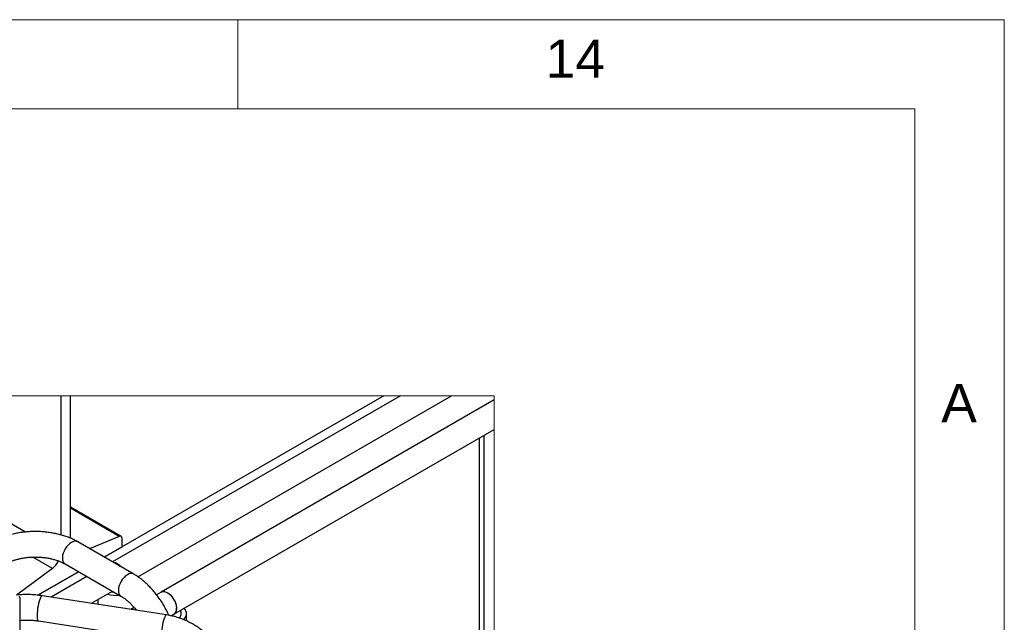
# Model space of a CAD drawing. Header units: millimetres. Extents: x 0 to 25230, y 0 to 17820.
# Tile 244 of 244: x 22915 to 25230, y 16402 to 17820. Entities that reach past the tile are written whole.
import ezdxf

# ---------------------------------------------------------------- set-up
doc = ezdxf.new("R2010")
doc.units = ezdxf.units.MM
doc.linetypes.add('SLD-Sólida', pattern=[0])
doc.layers.add('DETALHAMENTO', color=8, linetype='SLD-Sólida')
doc.layers.add('REFERÊNCIAS', color=9, linetype='SLD-Sólida')
doc.styles.add('SLDTEXTSTYLE0', font='ARIAL.TTF')

msp = doc.modelspace()

# ---------------------------------------------------------------- linework, layer by layer
at = {"color": 7, "linetype": 'SLD-Sólida', "lineweight": 18, "ltscale": 30}
for p, q in [((23427.9, 17820), (21625.7, 17820)), ((25230, 17820), (23427.9, 17820)), ((23427.9, 17820), (23427.9, 17610)), ((25230, 16200), (25230, 17820)), ((750, 17610), (25020, 17610)), ((25020, 210), (25020, 17610))]:
    msp.add_line(p, q, dxfattribs=at)
at = {"color": 7, "linetype": 'SLD-Sólida', "lineweight": 25, "ltscale": 30}
for p, q in [((23810, 16935.4), (23133, 16544.6)), ((23192.5, 16509.6), (23930, 16935.4)), ((24030.4, 16925.5), (23247.3, 16473.4)), ((23277.3, 16421.5), (24030.4, 16856.2)), ((23183.1, 16515.6), (23051.6, 16591.5)), ((23021.6, 16539.6), (23153.1, 16463.6)), ((23073, 16509.9), (22989.2, 16461.6)), ((22915, 16460.8), (22915, 16294.7)), ((23260.5, 16419.6), (22968.2, 16464.9)), ((23083.9, 16447), (23133, 16475.3)), ((23247.3, 16473.4), (23236.7, 16467.3)), ((23098.5, 16455.4), (23098.5, 16444.7)), ((23184.1, 16436.9), (23176.6, 16432.6)), ((23270.7, 16417.7), (23277.3, 16421.5)), ((23307.3, 16405.4), (23307.3, 16423)), ((22959, 16405.6), (23251.3, 16360.3))]:
    msp.add_line(p, q, dxfattribs=at)
at = {"color": 7, "linetype": 'SLD-Sólida', "lineweight": 18, "ltscale": 30, "flags": 128}
msp.add_lwpolyline([(24030.4, 16925.5), (24030.4, 16935.4), (23930, 16935.4), (23810, 16935.4), (23770.9, 16935.4), (23034.5, 16935.4), (23011.6, 16935.4), (22837.4, 16935.4), (22497.9, 16935.4), (22158.5, 16935.4), (22071.5, 16935.4), (22043.6, 16935.4), (22010, 16935.4), (21916.5, 16935.4), (21577.1, 16935.4), (21237.6, 16935.4), (21138.2, 16935.4), (21138.2, 16725.9), (21138.2, 16677), (21138.2, 16640.5), (21138.2, 16571.2), (21138.2, 16552), (21138.2, 16535.9), (21138.2, 16516.5), (21138.2, 16503.3), (21138.2, 16434.1), (21138.2, 16429.4), (21138.2, 16420), (21138.2, 16350.8), (21138.2, 16282.9), (21138.2, 16213.6), (21138.2, 14121.3), (21485.9, 14121.3), (21523.1, 14121.3), (22551.9, 14121.3), (22589, 14121.3), (22921.8, 14121.3), (22981.8, 14121.3), (23040.6, 14121.3), (23100.6, 14121.3), (23188.5, 14121.3), (23217.3, 14121.3), (23307.3, 14121.3), (23644.4, 14121.3), (23651.8, 14121.3), (23736.7, 14121.3), (23736.9, 14121.3), (23744.4, 14121.3), (23762.2, 14121.3), (23882.4, 14121.3), (23894.7, 14121.3), (23916, 14121.3), (23979.6, 14121.3), (24030.4, 14121.3), (24030.4, 14150.6), (24030.4, 14187.3), (24030.4, 14199.6), (24030.4, 14206.7), (24030.4, 14559.6), (24030.4, 14627), (24030.4, 14778.1), (24030.4, 14795.5), (24030.4, 15415.8), (24030.4, 15636.2), (24030.4, 16243.3), (24030.4, 16856.2), (24030.4, 16925.5)], dxfattribs=at)
at = {"color": 7, "linetype": 'SLD-Sólida', "lineweight": 25, "ltscale": 30, "flags": 128}
for points in [[(23036.6, 16590.1), (23032.6, 16587.3), (23028.7, 16583.7), (23025.2, 16579.5), (23022, 16574.8), (23019.3, 16569.8), (23017.3, 16564.6), (23016, 16559.4), (23015.4, 16554.5), (23015.6, 16549.9), (23016.6, 16546), (23018.3, 16542.7), (23020.6, 16540.3), (23021.6, 16539.6)], [(23168.1, 16514.1), (23164.1, 16511.4), (23160.3, 16507.8), (23156.7, 16503.6), (23153.5, 16498.9), (23150.9, 16493.9), (23148.8, 16488.7), (23147.5, 16483.5), (23147, 16478.6), (23147.1, 16474), (23148.1, 16470), (23149.8, 16466.8), (23152.1, 16464.3), (23153.1, 16463.7)], [(22968.2, 16464.9), (22967.8, 16464.9), (22966.5, 16464.2), (22965, 16462.4), (22963.6, 16459.7)], [(23130.7, 16474), (23132.6, 16473.6), (23137.2, 16472.9)], [(23247.3, 16473.4), (23248.4, 16474), (23251.7, 16474.8), (23255.4, 16474.6), (23259.3, 16473.5), (23263.3, 16471.4), (23267.3, 16468.4), (23271.1, 16464.7), (23274.6, 16460.3), (23277.7, 16455.5), (23280.2, 16450.4), (23282, 16445.2), (23283.2, 16440.1), (23283.5, 16435.2)], [(23247.3, 16473.4), (23250, 16474.5), (23253.5, 16474.8), (23257.3, 16474.2), (23261.3, 16472.5), (23265.4, 16470), (23269.3, 16466.6), (23272.9, 16462.6), (23276.2, 16458), (23279, 16453), (23281.2, 16447.8), (23282.7, 16442.6), (23283.4, 16437.6), (23283.4, 16432.9), (23282.7, 16428.8), (23281.2, 16425.4), (23279, 16422.7), (23277.3, 16421.5)], [(22963.6, 16459.7), (22962.1, 16456.1), (22960.7, 16451.7), (22959.4, 16446.8), (22958.2, 16441.4), (22957.2, 16435.8), (22956.5, 16430.2), (22956, 16424.7), (22955.8, 16419.7), (22955.9, 16415.2), (22956.2, 16411.4), (22956.8, 16408.5), (22957.7, 16406.5), (22958.8, 16405.6), (22959, 16405.6)], [(23255.9, 16414.5), (23254.4, 16410.9), (23253, 16406.5), (23251.7, 16401.6), (23250.5, 16396.2), (23249.6, 16390.6), (23248.8, 16385), (23248.3, 16379.5), (23248.1, 16374.5), (23248.2, 16370), (23248.5, 16366.2), (23249.2, 16363.3), (23250, 16361.3), (23251.1, 16360.4), (23251.3, 16360.3)], [(23260.5, 16419.6), (23260.1, 16419.6), (23258.8, 16419), (23257.3, 16417.2), (23255.9, 16414.5)]]:
    msp.add_lwpolyline(points, dxfattribs=at)
at = {"color": 7, "linetype": 'SLD-Sólida', "lineweight": 25, "ltscale": 900}
for centre, radius, start, end in [((23045.4, 16578), 14.9, 65.1875, 126.1229), ((23130.7, 16516.2), 27.5, 39.0325, 80.9733), ((23130, 16515.1), 28.7, 39.9671, 80.0387), ((23176.9, 16502.1), 14.9, 65.208, 126.1266), ((22913.6, 16461.1), 1.44, 350.7752, 129.2084), ((23143.4, 16539), 73.5, 252.8342, 274.6855), ((23269.2, 16433.4), 14.5, 304.2441, 7.0675), ((23282.2, 16422.9), 12.9, 305.8038, 35.5823), ((23289.7, 16422.9), 17.5, 305.7783, 46.5636)]:
    msp.add_arc(centre, radius, start, end, dxfattribs=at)
at = {"color": 7, "linetype": 'SLD-Sólida', "lineweight": 25, "ltscale": 30}
for points, knots in [([(23051.6, 16591.5), (23049.9, 16592.5), (23045.1, 16595.2), (23036.7, 16599.2), (23026.5, 16603.3), (23015.8, 16606.9), (23004.7, 16609.8), (22993.3, 16612.2), (22981.7, 16614), (22970, 16615.2), (22958.1, 16615.9), (22946.2, 16615.9), (22934.3, 16615.3), (22922.6, 16614.1), (22911, 16612.4), (22899.6, 16610), (22888.5, 16607.1), (22877.7, 16603.6), (22867.4, 16599.4), (22858.8, 16595.4), (22853.8, 16592.6), (22851.9, 16591.5)], [0, 0, 0, 0, 0.027993, 0.080105, 0.133351, 0.187655, 0.242858, 0.298804, 0.355335, 0.412293, 0.469507, 0.526809, 0.584033, 0.640994, 0.697536, 0.753513, 0.808793, 0.863267, 0.916839, 0.969437, 1, 1, 1, 1]), ([(22881.9, 16539.6), (22882.9, 16540.1), (22886, 16541.8), (22891.4, 16544.4), (22898.3, 16547.2), (22905.9, 16549.6), (22914, 16551.8), (22922.6, 16553.5), (22931.5, 16554.8), (22940.6, 16555.6), (22949.9, 16555.9), (22959.2, 16555.8), (22968.4, 16555.1), (22977.5, 16554), (22986.2, 16552.5), (22994.5, 16550.5), (23002.4, 16548.2), (23009.6, 16545.5), (23016, 16542.6), (23019.9, 16540.5), (23021.6, 16539.6)], [0, 0, 0, 0, 0.0237574, 0.0719704, 0.1237839, 0.1788697, 0.2368033, 0.2971021, 0.3592536, 0.4227165, 0.4869274, 0.5513121, 0.6152831, 0.6782488, 0.7396427, 0.7989169, 0.8555503, 0.909048, 0.9589657, 1, 1, 1, 1]), ([(23265.5, 16418.8), (23264.6, 16420.9), (23262, 16426.7), (23257.3, 16435.8), (23251.4, 16446.1), (23244.9, 16456.1), (23238, 16465.7), (23230.7, 16474.9), (23223, 16483.6), (23214.9, 16491.7), (23206.5, 16499.3), (23197.7, 16506.2), (23189.9, 16511.6), (23185, 16514.5), (23183.1, 16515.6)], [0, 0, 0, 0, 0.054452, 0.1465, 0.238692, 0.330754, 0.422394, 0.513361, 0.603417, 0.692354, 0.779993, 0.866183, 0.950803, 1, 1, 1, 1]), ([(22968.2, 16464.9), (22966.1, 16465.2), (22960.1, 16466), (22950.1, 16467), (22938.2, 16467.6), (22926.3, 16467.6), (22916.1, 16467.1), (22909.9, 16466.4), (22907.7, 16466.2)], [0, 0, 0, 0, 0.104499, 0.299581, 0.495519, 0.69174, 0.887652, 1, 1, 1, 1]), ([(23153.1, 16463.6), (23154.1, 16463.1), (23157.1, 16461.3), (23162.1, 16457.9), (23167.9, 16453.2), (23173.9, 16447.9), (23179.7, 16441.9), (23184.9, 16436.2), (23187.9, 16432.3), (23189.1, 16430.7)], [0, 0, 0, 0, 0.0701482, 0.2125156, 0.3655104, 0.5281701, 0.6992373, 0.8772912, 1, 1, 1, 1]), ([(23401.8, 16274.1), (23401.8, 16276.2), (23401.7, 16281.7), (23400.7, 16290.7), (23398.8, 16301), (23395.9, 16311.2), (23392.2, 16321.4), (23387.5, 16331.3), (23382.1, 16341), (23375.8, 16350.5), (23368.7, 16359.5), (23360.9, 16368.1), (23352.5, 16376.2), (23343.4, 16383.8), (23333.8, 16390.9), (23323.6, 16397.2), (23313.1, 16402.9), (23302.1, 16408), (23290.9, 16412.2), (23279.4, 16415.7), (23269.3, 16418.2), (23262.9, 16419.2), (23260.5, 16419.6)], [0, 0, 0, 0, 0.02839, 0.075418, 0.123021, 0.171364, 0.220493, 0.270421, 0.321137, 0.372608, 0.424783, 0.477589, 0.530949, 0.584773, 0.638965, 0.693428, 0.74806, 0.802763, 0.857434, 0.911976, 0.966297, 1, 1, 1, 1]), ([(22915, 16406.6), (22917.1, 16406.9), (22922.3, 16407.4), (22930.6, 16407.6), (22939.9, 16407.5), (22949, 16406.9), (22955.3, 16406.1), (22958.6, 16405.6), (22959, 16405.6)], [0, 0, 0, 0, 0.143503, 0.354555, 0.566179, 0.776443, 0.972331, 1, 1, 1, 1])]:
    msp.add_open_spline(points, degree=3, knots=knots, dxfattribs=at)
at = {"layer": 'REFERÊNCIAS', "linetype": 'SLD-Sólida', "lineweight": 25, "ltscale": 30}
for p, q in [((23011.6, 16935.4), (23011.6, 16607.9)), ((23034.5, 16600), (23034.5, 16935.4)), ((23770.9, 16935.4), (23113.4, 16555.9)), ((23995.3, 16836), (23995.3, 16252.8)), ((24006, 16842.1), (24006, 16246.7)), ((22928.5, 16614.6), (22605.1, 16801.3)), ((23153.4, 16604.5), (23034.5, 16673.1)), ((23149.1, 16604.5), (23034.5, 16670.6)), ((23149.1, 16604.5), (23079.4, 16575.5)), ((23155.6, 16580.2), (23155.6, 16599.6)), ((23113.4, 16555.9), (23155.6, 16580.2)), ((22991.9, 16529), (22945.7, 16555.7)), ((22991.9, 16529), (22907.2, 16466.5)), ((23053.4, 16521.2), (22958, 16466.1)), ((22958, 16466.1), (23053.4, 16521.2))]:
    msp.add_line(p, q, dxfattribs=at)
at = {"layer": 'REFERÊNCIAS', "linetype": 'SLD-Sólida', "lineweight": 25, "ltscale": 30, "flags": 128}
msp.add_lwpolyline([(23155.6, 16599.6), (23155.5, 16601.1), (23155.2, 16602.4), (23154.6, 16603.4), (23153.8, 16604.2), (23152.8, 16604.7), (23151.7, 16605), (23150.4, 16604.9), (23149.1, 16604.5)], dxfattribs=at)
at = {"layer": 'REFERÊNCIAS', "linetype": 'SLD-Sólida', "lineweight": 25, "ltscale": 900}
msp.add_arc((22960.8, 16569.2), 50.8, 307.7237, 333.5999, dxfattribs=at)

# ---------------------------------------------------------------- texts
at = {"color": 7, "linetype": 'Continuous', "lineweight": 0, "ltscale": 30, "insert": (25081.7, 16962.9), "char_height": 90, "attachment_point": 1, "style": 'SLDTEXTSTYLE0'}
msp.add_mtext('A', dxfattribs=at)
at = {"layer": 'DETALHAMENTO', "color": 7, "ltscale": 30, "insert": (24151.4, 17773.3), "char_height": 90, "attachment_point": 1, "style": 'SLDTEXTSTYLE0'}
msp.add_mtext('14', dxfattribs=at)

doc.saveas('drawing.dxf')
